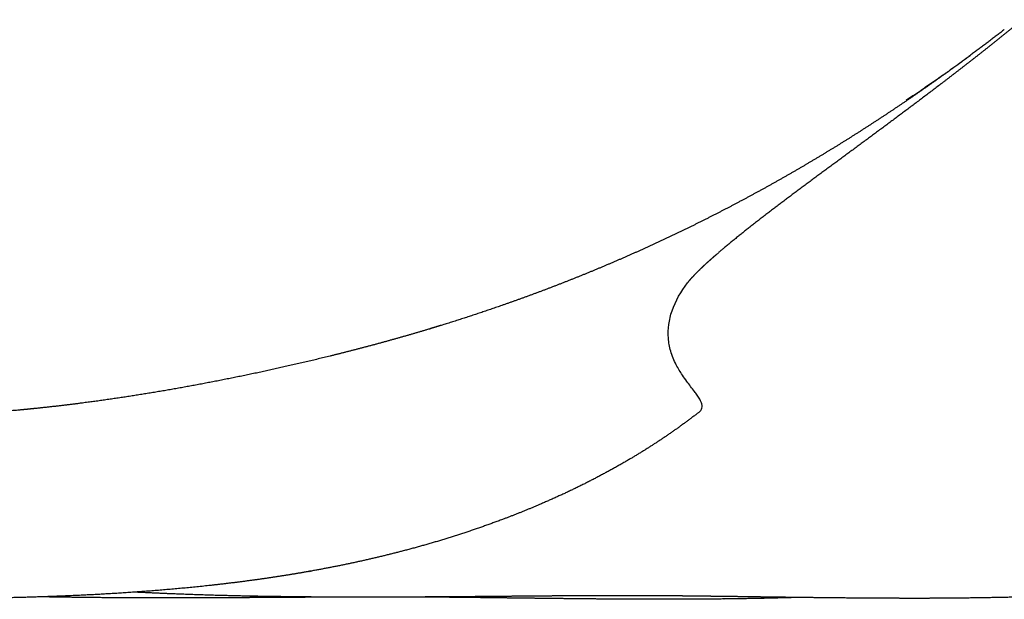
# Model space of a CAD drawing. Header units: millimetres. Extents: x 786 to 1152, y 0 to 424.
# Tile 36 of 45: x 1043 to 1062, y 404 to 415. Entities that reach past the tile are written whole.
import ezdxf

# ---------------------------------------------------------------- set-up
doc = ezdxf.new("R2010")
doc.units = ezdxf.units.MM
doc.header["$MEASUREMENT"] = 0
doc.layers.add('Crea2D$visibili$linee', color=7, linetype='Continuous', true_color=0x000000)

msp = doc.modelspace()

# ---------------------------------------------------------------- linework, layer by layer
at = {"layer": 'Crea2D$visibili$linee'}
for points, weights, knots in [([(1069.634, 422.319), (1066.88, 419.374), (1066.558, 419.037), (1066.231, 418.704), (1065.888, 418.355), (1065.541, 418.011), (1065.187, 417.673), (1065.153, 417.64), (1065.121, 417.609), (1065.089, 417.579), (1064.718, 417.226), (1064.342, 416.88), (1063.959, 416.54), (1063.59, 416.214), (1063.217, 415.894), (1062.838, 415.58), (1062.472, 415.276), (1062.101, 414.977), (1061.727, 414.683), (1061.365, 414.399), (1061, 414.118), (1060.633, 413.841), (1060.278, 413.573), (1059.922, 413.308), (1059.565, 413.044), (1059.22, 412.79), (1058.876, 412.535), (1058.531, 412.281), (1058.204, 412.04), (1057.88, 411.796), (1057.557, 411.55), (1057.441, 411.461), (1057.326, 411.372), (1057.211, 411.281), (1057.037, 411.144), (1056.864, 411.004), (1056.694, 410.862), (1056.428, 410.639), (1056.199, 410.427), (1056.078, 410.298), (1056.044, 410.262), (1056.011, 410.225), (1055.98, 410.187)], [1, 0.999944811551, 0.999944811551, 1, 0.99991842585, 0.99991842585, 1, 1, 1, 1, 0.99989720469, 0.99989720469, 1, 0.999912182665, 0.999912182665, 1, 0.999940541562, 0.999940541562, 1, 0.999968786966, 0.999968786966, 1, 0.999991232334, 0.999991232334, 1, 0.999999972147, 0.999999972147, 1, 0.999977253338, 0.999977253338, 1, 0.999986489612, 0.999986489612, 1, 0.999919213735, 0.999919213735, 1, 1, 1, 1, 0.999489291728, 0.999489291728, 1], [0, 0, 0, 0, 1.399818, 1.399818, 1.399818, 2.866627, 2.866627, 2.866627, 3.049115, 3.049115, 3.049115, 4.584567, 4.584567, 4.584567, 6.060858, 6.060858, 6.060858, 7.488534, 7.488534, 7.488534, 8.868991, 8.868991, 8.868991, 10.201741, 10.201741, 10.201741, 11.486781, 11.486781, 11.486781, 12.704527, 12.704527, 12.704527, 13.142201, 13.142201, 13.142201, 13.808641, 13.808641, 13.808641, 15.952573, 15.952573, 15.952573, 16.100426, 16.100426, 16.100426, 16.100426]), ([(1062.256, 415.198), (1061.972, 414.978), (1061.685, 414.762), (1061.395, 414.549), (1061.007, 414.264), (1060.614, 413.987), (1060.215, 413.718), (1059.814, 413.447), (1059.408, 413.183), (1058.997, 412.928), (1058.586, 412.674), (1058.17, 412.428), (1057.749, 412.19), (1057.324, 411.951), (1056.894, 411.72), (1056.459, 411.499), (1056.018, 411.274), (1055.572, 411.06), (1055.121, 410.855), (1054.666, 410.649), (1054.207, 410.453), (1053.743, 410.267), (1053.276, 410.08), (1052.804, 409.903), (1052.329, 409.737), (1051.933, 409.598), (1051.534, 409.467), (1051.133, 409.342), (1051.088, 409.329), (1051.046, 409.316), (1050.966, 409.291), (1050.925, 409.279), (1050.885, 409.266), (1050.408, 409.122), (1049.928, 408.987), (1049.445, 408.861), (1048.976, 408.739), (1048.506, 408.624), (1048.033, 408.517), (1047.576, 408.413), (1047.116, 408.316), (1046.655, 408.226), (1046.206, 408.138), (1045.756, 408.057), (1045.305, 407.982), (1044.87, 407.91), (1044.435, 407.846), (1043.999, 407.789), (1043.708, 407.751), (1043.417, 407.716), (1043.126, 407.686), (1043.007, 407.673), (1042.887, 407.661), (1042.768, 407.65), (1042.387, 407.614), (1042.005, 407.585), (1041.623, 407.562), (1041.275, 407.542), (1040.926, 407.527), (1040.577, 407.518), (1040.258, 407.509), (1039.938, 407.504), (1039.618, 407.504), (1039.32, 407.503), (1039.022, 407.504), (1038.724, 407.508), (1038.437, 407.511), (1038.151, 407.515), (1037.865, 407.519), (1037.601, 407.522), (1037.337, 407.525), (1037.073, 407.527), (1036.848, 407.529), (1036.624, 407.529), (1036.399, 407.528), (1036.354, 407.528), (1036.308, 407.528), (1036.262, 407.528), (1036.021, 407.526), (1035.781, 407.523), (1035.54, 407.519)], [1, 0.999942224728, 0.999942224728, 1, 0.999878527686, 0.999878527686, 1, 0.999869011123, 0.999869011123, 1, 0.999854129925, 0.999854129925, 1, 0.99984891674, 0.99984891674, 1, 0.999833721, 0.999833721, 1, 0.999831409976, 0.999831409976, 1, 0.99983586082, 0.99983586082, 1, 0.999892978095, 0.999892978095, 1, 1, 1, 1, 1, 1, 0.999879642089, 0.999879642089, 1, 0.999911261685, 0.999911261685, 1, 0.999924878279, 0.999924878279, 1, 0.999921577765, 0.999921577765, 1, 0.999907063, 0.999907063, 1, 0.999948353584, 0.999948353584, 1, 0.999990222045, 0.999990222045, 1, 0.999895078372, 0.999895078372, 1, 0.999915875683, 0.999915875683, 1, 0.99995130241, 0.99995130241, 1, 0.999984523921, 0.999984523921, 1, 0.999999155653, 0.999999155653, 1, 0.999996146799, 0.999996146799, 1, 0.999990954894, 0.999990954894, 1, 1, 1, 1, 0.999988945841, 0.999988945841, 1], [0, 0, 0, 0, 1.078138, 1.078138, 1.078138, 2.521346, 2.521346, 2.521346, 3.973014, 3.973014, 3.973014, 5.42349, 5.42349, 5.42349, 6.886966, 6.886966, 6.886966, 8.3716, 8.3716, 8.3716, 9.870131, 9.870131, 9.870131, 11.380255, 11.380255, 11.380255, 12.639747, 12.639747, 12.639747, 12.778982, 12.778982, 12.920228, 12.920228, 12.920228, 14.416161, 14.416161, 14.416161, 15.869323, 15.869323, 15.869323, 17.277808, 17.277808, 17.277808, 18.650374, 18.650374, 18.650374, 19.970619, 19.970619, 19.970619, 20.849373, 20.849373, 20.849373, 21.209401, 21.209401, 21.209401, 22.357329, 22.357329, 22.357329, 23.404387, 23.404387, 23.404387, 24.36391, 24.36391, 24.36391, 25.257977, 25.257977, 25.257977, 26.11724, 26.11724, 26.11724, 26.909386, 26.909386, 26.909386, 27.582859, 27.582859, 27.582859, 27.820375, 27.820375, 27.820375, 28.542823, 28.542823, 28.542823, 28.542823]), ([(1056.186, 407.594), (1055.783, 407.281), (1055.361, 406.993), (1054.924, 406.73), (1054.386, 406.408), (1053.829, 406.119), (1053.256, 405.866), (1053.034, 405.767), (1052.811, 405.674), (1052.586, 405.584), (1051.977, 405.344), (1051.356, 405.135), (1050.726, 404.957), (1050.168, 404.8), (1049.605, 404.664), (1049.037, 404.55), (1049.024, 404.547), (1049.011, 404.545), (1048.998, 404.542), (1048.488, 404.441), (1047.975, 404.354), (1047.459, 404.282), (1046.965, 404.213), (1046.469, 404.155), (1045.972, 404.109), (1045.51, 404.066), (1045.048, 404.03), (1044.585, 404.002), (1044.148, 403.976), (1043.71, 403.955), (1043.272, 403.94), (1042.853, 403.925), (1042.433, 403.915), (1042.013, 403.908), (1041.962, 403.907), (1041.906, 403.907), (1041.846, 403.906), (1041.511, 403.902), (1041.177, 403.899), (1040.843, 403.899), (1040.49, 403.899), (1040.137, 403.901), (1039.784, 403.904), (1039.461, 403.908), (1039.138, 403.912), (1038.815, 403.917), (1038.518, 403.921), (1038.221, 403.927), (1037.924, 403.932), (1037.639, 403.937), (1037.361, 403.943), (1037.099, 403.947), (1036.836, 403.952), (1036.586, 403.956), (1036.347, 403.959), (1036.124, 403.963), (1035.9, 403.965), (1035.677, 403.967), (1035.42, 403.969), (1035.163, 403.969), (1034.906, 403.969), (1034.627, 403.968), (1034.348, 403.967), (1034.07, 403.965), (1033.776, 403.964), (1033.471, 403.961), (1033.154, 403.958), (1032.836, 403.955), (1032.507, 403.952), (1032.168, 403.949), (1031.82, 403.946), (1031.472, 403.944), (1031.124, 403.942), (1030.758, 403.94), (1030.392, 403.939), (1030.026, 403.939), (1029.644, 403.939), (1029.261, 403.941), (1028.878, 403.945), (1028.478, 403.949), (1028.077, 403.955), (1027.676, 403.964), (1027.263, 403.973), (1026.85, 403.986), (1026.436, 404.002), (1026.015, 404.018), (1025.595, 404.039), (1025.174, 404.063), (1024.75, 404.088), (1024.327, 404.118), (1023.904, 404.152), (1023.719, 404.167), (1023.534, 404.183), (1023.349, 404.2)], [1, 0.998801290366, 0.998801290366, 1, 0.998730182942, 0.998730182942, 1, 0.999855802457, 0.999855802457, 1, 0.999157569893, 0.999157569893, 1, 0.999508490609, 0.999508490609, 1, 1, 1, 1, 0.999723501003, 0.999723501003, 1, 0.99983038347, 0.99983038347, 1, 0.999907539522, 0.999907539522, 1, 0.999945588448, 0.999945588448, 1, 0.999967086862, 0.999967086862, 1, 1, 1, 1, 0.999986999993, 0.999986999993, 1, 0.999991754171, 0.999991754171, 1, 0.99999689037, 0.99999689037, 1, 0.999999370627, 0.999999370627, 1, 1, 1, 1, 1, 1, 1, 0.999996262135, 0.999996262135, 1, 0.999993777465, 0.999993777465, 1, 0.999997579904, 0.999997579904, 1, 1, 1, 1, 1, 1, 1, 0.999999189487, 0.999999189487, 1, 0.999997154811, 0.999997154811, 1, 0.99999323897, 0.99999323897, 1, 0.99998604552, 0.99998604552, 1, 0.9999772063, 0.9999772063, 1, 0.999967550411, 0.999967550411, 1, 0.999957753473, 0.999957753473, 1, 0.999990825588, 0.999990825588, 1], [0, 0, 0, 0, 1.530485, 1.530485, 1.530485, 3.410611, 3.410611, 3.410611, 4.136378, 4.136378, 4.136378, 6.100806, 6.100806, 6.100806, 7.838706, 7.838706, 7.838706, 7.879729, 7.879729, 7.879729, 9.440574, 9.440574, 9.440574, 10.93847, 10.93847, 10.93847, 12.329035, 12.329035, 12.329035, 13.643328, 13.643328, 13.643328, 14.902997, 14.902997, 14.902997, 15.097299, 15.097299, 15.097299, 16.100169, 16.100169, 16.100169, 17.158575, 17.158575, 17.158575, 18.127931, 18.127931, 18.127931, 19.019517, 19.019517, 19.019517, 20.350055, 20.350055, 20.350055, 21.676126, 21.676126, 21.676126, 22.346738, 22.346738, 22.346738, 23.11759, 23.11759, 23.11759, 23.953876, 23.953876, 23.953876, 25.533258, 25.533258, 25.533258, 27.116026, 27.116026, 27.116026, 28.160248, 28.160248, 28.160248, 29.25752, 29.25752, 29.25752, 30.405672, 30.405672, 30.405672, 31.607819, 31.607819, 31.607819, 32.848328, 32.848328, 32.848328, 34.111992, 34.111992, 34.111992, 35.385405, 35.385405, 35.385405, 35.94286, 35.94286, 35.94286, 35.94286]), ([(1075.588, 407.497), (1075.19, 407.179), (1074.77, 406.888), (1073.853, 406.334), (1073.39, 406.092), (1072.905, 405.869), (1072.755, 405.8), (1072.603, 405.734), (1072.451, 405.669), (1071.875, 405.428), (1071.286, 405.216), (1070.688, 405.036), (1070.168, 404.879), (1069.642, 404.743), (1069.111, 404.626), (1069.042, 404.611), (1068.968, 404.595), (1068.89, 404.579), (1068.461, 404.489), (1068.029, 404.41), (1067.596, 404.343), (1067.108, 404.267), (1066.618, 404.204), (1066.127, 404.152), (1065.666, 404.104), (1065.204, 404.064), (1064.742, 404.033), (1064.317, 404.004), (1063.892, 403.981), (1063.467, 403.963), (1063.07, 403.947), (1062.673, 403.934), (1062.275, 403.925), (1062.064, 403.921), (1061.853, 403.917), (1061.643, 403.914), (1061.476, 403.912), (1061.31, 403.91), (1061.144, 403.909), (1060.796, 403.906), (1060.449, 403.905), (1060.101, 403.907), (1059.778, 403.907), (1059.454, 403.909), (1059.131, 403.913), (1058.828, 403.915), (1058.524, 403.919), (1058.221, 403.923), (1057.926, 403.926), (1057.642, 403.93), (1057.363, 403.934), (1057.085, 403.938), (1056.811, 403.942), (1056.549, 403.945), (1056.287, 403.948), (1056.034, 403.951), (1055.788, 403.954), (1055.555, 403.956), (1055.322, 403.958), (1055.089, 403.959), (1054.816, 403.959), (1054.543, 403.959), (1054.27, 403.959)], [1, 1, 1, 1, 1, 1, 0.99991833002, 0.99991833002, 1, 0.999091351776, 0.999091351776, 1, 0.999513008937, 0.999513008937, 1, 1, 1, 1, 0.999772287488, 0.999772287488, 1, 0.999800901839, 0.999800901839, 1, 0.999884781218, 0.999884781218, 1, 0.999941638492, 0.999941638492, 1, 0.999968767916, 0.999968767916, 1, 0.999993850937, 0.999993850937, 1, 0.999997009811, 0.999997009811, 1, 0.999990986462, 0.999990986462, 1, 0.99999648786, 0.99999648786, 1, 0.999998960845, 0.999998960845, 1, 1, 1, 1, 1, 1, 1, 1, 1, 1, 0.999997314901, 0.999997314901, 1, 0.999995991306, 0.999995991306, 1], [0.007457, 0.007457, 0.007457, 0.007457, 1.608631, 1.608631, 3.20707, 3.20707, 3.20707, 3.703746, 3.703746, 3.703746, 5.577555, 5.577555, 5.577555, 7.207141, 7.207141, 7.207141, 7.450049, 7.450049, 7.450049, 8.765254, 8.765254, 8.765254, 10.246647, 10.246647, 10.246647, 11.637145, 11.637145, 11.637145, 12.914152, 12.914152, 12.914152, 14.106163, 14.106163, 14.106163, 14.738993, 14.738993, 14.738993, 15.237661, 15.237661, 15.237661, 16.280769, 16.280769, 16.280769, 17.250592, 17.250592, 17.250592, 18.161055, 18.161055, 18.161055, 19.485803, 19.485803, 19.485803, 20.814962, 20.814962, 20.814962, 22.139509, 22.139509, 22.139509, 22.839229, 22.839229, 22.839229, 23.657554, 23.657554, 23.657554, 23.657554]), ([(1049.001, 403.93), (1048.976, 403.93), (1048.952, 403.929), (1048.927, 403.929), (1048.618, 403.928), (1048.302, 403.926), (1047.976, 403.924), (1047.649, 403.922), (1047.314, 403.92), (1046.972, 403.918), (1046.622, 403.916), (1046.272, 403.915), (1045.922, 403.915), (1045.556, 403.914), (1045.191, 403.915), (1044.826, 403.917), (1044.446, 403.918), (1044.065, 403.922), (1043.685, 403.927), (1043.512, 403.93), (1043.337, 403.932), (1043.161, 403.936)], [1, 1, 1, 1, 1, 1, 1, 1, 1, 1, 0.999998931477, 0.999998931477, 1, 0.999996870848, 0.999996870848, 1, 0.999993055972, 0.999993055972, 1, 1, 1, 1], [29.247813, 29.247813, 29.247813, 29.247813, 29.374133, 29.374133, 29.374133, 30.95256, 30.95256, 30.95256, 32.535197, 32.535197, 32.535197, 33.585324, 33.585324, 33.585324, 34.680933, 34.680933, 34.680933, 35.822182, 35.822182, 35.822182, 36.59715, 36.59715, 36.59715, 36.59715]), ([(1054.27, 403.959), (1053.976, 403.957), (1053.683, 403.955), (1053.389, 403.954), (1053.082, 403.951), (1052.767, 403.949), (1052.441, 403.946), (1052.115, 403.943), (1051.78, 403.94), (1051.438, 403.937), (1051.087, 403.935), (1050.736, 403.933), (1050.385, 403.931), (1050.018, 403.929), (1049.651, 403.929), (1049.284, 403.929), (1048.901, 403.93), (1048.518, 403.932), (1048.135, 403.937), (1047.735, 403.941), (1047.336, 403.948), (1046.936, 403.957), (1046.523, 403.967), (1046.111, 403.981), (1045.699, 403.997), (1045.467, 404.007), (1045.234, 404.017), (1045.001, 404.029)], [1, 1, 1, 1, 1, 1, 1, 1, 1, 1, 0.999999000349, 0.999999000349, 1, 0.999996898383, 0.999996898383, 1, 0.999992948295, 0.999992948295, 1, 0.999985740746, 0.999985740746, 1, 0.999976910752, 0.999976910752, 1, 0.999990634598, 0.999990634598, 1], [27.352769, 27.352769, 27.352769, 27.352769, 28.349076, 28.349076, 28.349076, 29.927969, 29.927969, 29.927969, 31.511117, 31.511117, 31.511117, 32.56395, 32.56395, 32.56395, 33.664826, 33.664826, 33.664826, 34.813319, 34.813319, 34.813319, 36.013348, 36.013348, 36.013348, 37.250132, 37.250132, 37.250132, 37.948876, 37.948876, 37.948876, 37.948876]), ([(1058.148, 403.924), (1058.093, 403.922), (1058.038, 403.92), (1057.983, 403.919), (1057.646, 403.909), (1057.308, 403.902), (1056.971, 403.897), (1056.929, 403.897), (1056.892, 403.896), (1056.861, 403.896), (1056.508, 403.891), (1056.156, 403.888), (1055.803, 403.887), (1055.472, 403.887), (1055.141, 403.887), (1054.81, 403.889), (1054.497, 403.89), (1054.184, 403.893), (1053.871, 403.896), (1053.577, 403.899), (1053.282, 403.903), (1052.988, 403.906), (1052.701, 403.909), (1052.419, 403.913), (1052.149, 403.916), (1051.879, 403.92), (1051.619, 403.923), (1051.367, 403.925), (1051.128, 403.928), (1050.889, 403.93), (1050.65, 403.931), (1050.582, 403.931), (1050.514, 403.932), (1050.446, 403.932)], [1, 1, 1, 1, 0.999985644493, 0.999985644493, 1, 1, 1, 1, 0.999990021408, 0.999990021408, 1, 0.999995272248, 0.999995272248, 1, 0.999998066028, 0.999998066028, 1, 1, 1, 1, 1, 1, 1, 1, 1, 1, 0.99999798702, 0.99999798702, 1, 1, 1, 1], [15.604939, 15.604939, 15.604939, 15.604939, 15.804231, 15.804231, 15.804231, 16.816338, 16.816338, 16.816338, 16.953687, 16.953687, 16.953687, 18.011659, 18.011659, 18.011659, 19.004245, 19.004245, 19.004245, 19.943149, 19.943149, 19.943149, 20.943149, 20.943149, 20.943149, 22.273332, 22.273332, 22.273332, 23.597861, 23.597861, 23.597861, 24.315298, 24.315298, 24.315298, 24.711596, 24.711596, 24.711596, 24.711596])]:
    msp.add_rational_spline(points, weights, degree=3, knots=knots, dxfattribs=at)
for points, weights in [([(1060.341, 413.821), (1060.971, 414.239), (1061.579, 414.686)], [1, 0.999694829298, 1]), ([(1060.343, 413.823), (1060.349, 413.827), (1060.356, 413.83)], [1, 0.995131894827, 1])]:
    msp.add_rational_spline(points, weights, degree=2, dxfattribs=at)
for points in [[(1060.974, 414.254), (1060.98, 414.258), (1060.987, 414.262), (1060.993, 414.267)], [(1060.993, 414.267), (1060.999, 414.271), (1061.005, 414.276), (1061.011, 414.28)], [(1061.011, 414.28), (1061.018, 414.284), (1061.024, 414.289), (1061.03, 414.293)], [(1060.944, 414.232), (1060.948, 414.235), (1060.952, 414.238), (1060.955, 414.24)], [(1060.955, 414.24), (1060.962, 414.245), (1060.968, 414.249), (1060.974, 414.254)], [(1060.306, 413.798), (1060.318, 413.806), (1060.329, 413.814), (1060.341, 413.821)], [(1060.356, 413.83), (1060.362, 413.834), (1060.369, 413.838), (1060.375, 413.843)], [(1060.375, 413.843), (1060.381, 413.847), (1060.387, 413.851), (1060.394, 413.855)], [(1060.394, 413.855), (1060.396, 413.856), (1060.398, 413.858), (1060.4, 413.859)], [(1055.969, 410.173), (1055.973, 410.178), (1055.977, 410.182), (1055.98, 410.187)], [(1055.969, 410.173), (1055.969, 410.172), (1055.969, 410.172), (1055.969, 410.172)]]:
    msp.add_open_spline(points, degree=3, dxfattribs=at)
msp.add_open_spline([(1056.186, 407.595), (1056.203, 407.607), (1056.232, 407.632), (1056.259, 407.684), (1056.26, 407.742), (1056.242, 407.802), (1056.207, 407.87), (1056.161, 407.94), (1056.075, 408.057), (1055.974, 408.186), (1055.851, 408.361), (1055.732, 408.556), (1055.63, 408.803), (1055.579, 409.075), (1055.588, 409.347), (1055.683, 409.734), (1055.84, 410.002), (1055.969, 410.172)], degree=3, knots=[0, 0, 0, 0, 0.063491, 0.114979, 0.170613, 0.234399, 0.301989, 0.398108, 0.487035, 0.737481, 0.889169, 1.129007, 1.421471, 1.685711, 1.954757, 2.234408, 2.873892, 2.873892, 2.873892, 2.873892], dxfattribs=at)

doc.saveas('drawing.dxf')
